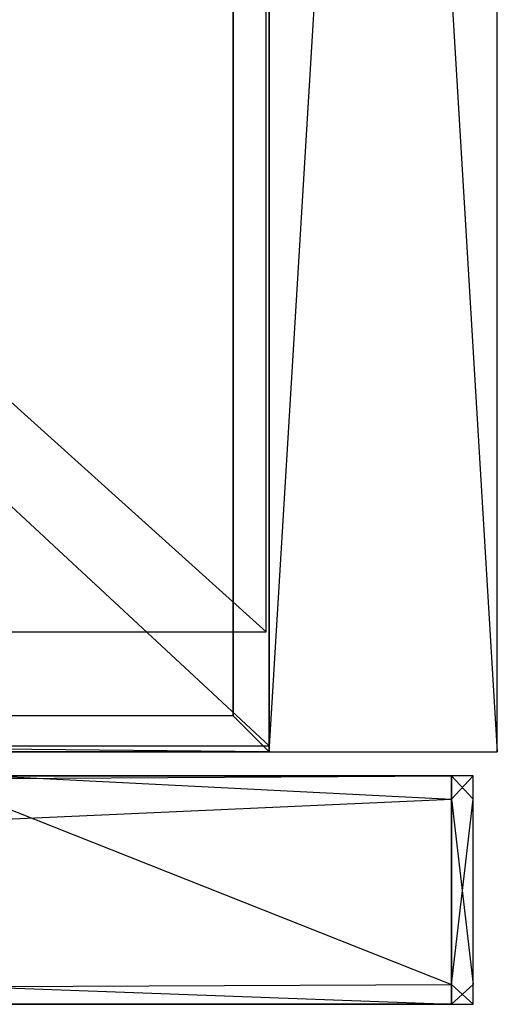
# Model space of a CAD drawing. Extents: x 0 to 0.35, y -0.337 to 0.
# Tile 16 of 18: x 0.31 to 0.35, y -0.335 to -0.253. Entities that reach past the tile are written whole.
import ezdxf

# ---------------------------------------------------------------- set-up
doc = ezdxf.new("R2010")
doc.units = 0
for name, color, linetype in [('L3_FRONT_N_A81600__0___REPLACEM', 7, 'CONTINUOUS'), ('L4_KORPUS_N_A81600__5___REPLACE', 7, 'CONTINUOUS'), ('L6_KORPUS_N_XXXXX__3___REPLACEM', 7, 'CONTINUOUS'), ('L8_KORPUS_N_A81600__1___REPLACE', 7, 'CONTINUOUS'), ('L9_KORPUS_N_A81600__0___REPLACE', 7, 'CONTINUOUS')]:
    doc.layers.add(name, color=color, linetype=linetype)

msp = doc.modelspace()

# ---------------------------------------------------------------- linework, layer by layer
at = {"layer": 'L3_FRONT_N_A81600__0___REPLACEM', "color": 8}
for points, invisible_edges in [([(0.003722, -0.316, 0.00371), (0.346193, -0.316, 0.002), (0.003722, -0.316, 0.002), (0.003722, -0.316, 0.00371)], 13), ([(0.346193, -0.316, 0.002), (0.003722, -0.316, 0.00371), (0.346193, -0.316, 0.00371), (0.346193, -0.316, 0.002)], 14), ([(0.003722, -0.316, 0.596586), (0.346193, -0.316, 0.00371), (0.003722, -0.316, 0.00371), (0.003722, -0.316, 0.596586)], 13), ([(0.346193, -0.316, 0.00371), (0.003722, -0.316, 0.596586), (0.049602, -0.316, 0.571935), (0.346193, -0.316, 0.00371)], 10), ([(0.346193, -0.316, 0.002), (0.003722, -0.317928, 0.002), (0.003722, -0.316, 0.002), (0.346193, -0.316, 0.002)], 13), ([(0.003722, -0.317928, 0.002), (0.346193, -0.316, 0.002), (0.346193, -0.317928, 0.002), (0.003722, -0.317928, 0.002)], 14), ([(0.346193, -0.316, 0.00371), (0.049602, -0.316, 0.571935), (0.052527, -0.316, 0.570372), (0.346193, -0.316, 0.00371)], 13), ([(0.346193, -0.316, 0.00371), (0.052527, -0.316, 0.570372), (0.0557, -0.316, 0.56941), (0.346193, -0.316, 0.00371)], 10), ([(0.346193, -0.316, 0.00371), (0.0557, -0.316, 0.56941), (0.057342, -0.316, 0.569166), (0.346193, -0.316, 0.00371)], 13), ([(0.346193, -0.316, 0.00371), (0.057342, -0.316, 0.569166), (0.291, -0.316, 0.569085), (0.346193, -0.316, 0.00371)], 10), ([(0.2943, -0.316, 0.56941), (0.346193, -0.316, 0.00371), (0.291, -0.316, 0.569085), (0.2943, -0.316, 0.56941)], 15), ([(0.297473, -0.316, 0.570372), (0.346193, -0.316, 0.00371), (0.2943, -0.316, 0.56941), (0.297473, -0.316, 0.570372)], 10), ([(0.346193, -0.316, 0.00371), (0.297473, -0.316, 0.570372), (0.346193, -0.316, 0.596382), (0.346193, -0.316, 0.00371)], 13), ([(0.346193, -0.316, 0.596382), (0.297473, -0.316, 0.570372), (0.300398, -0.316, 0.571935), (0.346193, -0.316, 0.596382)], 15), ([(0.346193, -0.316, 0.596382), (0.300398, -0.316, 0.571935), (0.302961, -0.316, 0.574039), (0.346193, -0.316, 0.596382)], 15), ([(0.346193, -0.316, 0.596382), (0.302961, -0.316, 0.574039), (0.305065, -0.316, 0.576602), (0.346193, -0.316, 0.596382)], 15), ([(0.346193, -0.316, 0.596382), (0.305065, -0.316, 0.576602), (0.306628, -0.316, 0.579527), (0.346193, -0.316, 0.596382)], 15), ([(0.346193, -0.316, 0.596382), (0.306628, -0.316, 0.579527), (0.30759, -0.316, 0.5827), (0.346193, -0.316, 0.596382)], 15), ([(0.346193, -0.317928, 0.598), (0.307915, -0.316, 0.598), (0.307214, -0.317928, 0.598), (0.346193, -0.317928, 0.598)], 13), ([(0.346193, -0.316, 0.596382), (0.30759, -0.316, 0.5827), (0.307834, -0.316, 0.584342), (0.346193, -0.316, 0.596382)], 15), ([(0.346193, -0.316, 0.596382), (0.307834, -0.316, 0.584342), (0.307902, -0.316, 0.596382), (0.346193, -0.316, 0.596382)], 11), ([(0.307915, -0.316, 0.598), (0.346193, -0.316, 0.596382), (0.307902, -0.316, 0.596382), (0.307915, -0.316, 0.598)], 13), ([(0.346193, -0.316, 0.596382), (0.307915, -0.316, 0.598), (0.346193, -0.316, 0.598), (0.346193, -0.316, 0.596382)], 14), ([(0.307915, -0.316, 0.598), (0.346193, -0.317928, 0.598), (0.346193, -0.316, 0.598), (0.307915, -0.316, 0.598)], 14), ([(0.346193, -0.316, 0.596382), (0.348, -0.316, 0.00371), (0.346193, -0.316, 0.00371), (0.346193, -0.316, 0.596382)], 13), ([(0.348, -0.316, 0.00371), (0.346193, -0.316, 0.596382), (0.348, -0.316, 0.596382), (0.348, -0.316, 0.00371)], 14), ([(0.346193, -0.316, 0.00371), (0.348, -0.316, 0.002), (0.346193, -0.316, 0.002), (0.346193, -0.316, 0.00371)], 13), ([(0.348, -0.316, 0.002), (0.346193, -0.316, 0.00371), (0.348, -0.316, 0.00371), (0.348, -0.316, 0.002)], 14), ([(0.348, -0.316, 0.002), (0.346193, -0.317928, 0.002), (0.346193, -0.316, 0.002), (0.348, -0.316, 0.002)], 13), ([(0.346193, -0.317928, 0.002), (0.348, -0.316, 0.002), (0.348, -0.317928, 0.002), (0.346193, -0.317928, 0.002)], 14), ([(0.346193, -0.316, 0.598), (0.348, -0.316, 0.596382), (0.346193, -0.316, 0.596382), (0.346193, -0.316, 0.598)], 13), ([(0.348, -0.316, 0.596382), (0.346193, -0.316, 0.598), (0.348, -0.316, 0.598), (0.348, -0.316, 0.596382)], 14), ([(0.348, -0.317928, 0.598), (0.346193, -0.316, 0.598), (0.346193, -0.317928, 0.598), (0.348, -0.317928, 0.598)], 13), ([(0.346193, -0.316, 0.598), (0.348, -0.317928, 0.598), (0.348, -0.316, 0.598), (0.346193, -0.316, 0.598)], 14), ([(0.348, -0.316, 0.00371), (0.348, -0.317928, 0.596382), (0.348, -0.317928, 0.00371), (0.348, -0.316, 0.00371)], 13), ([(0.348, -0.317928, 0.596382), (0.348, -0.316, 0.00371), (0.348, -0.316, 0.596382), (0.348, -0.317928, 0.596382)], 14), ([(0.348, -0.316, 0.002), (0.348, -0.317928, 0.00371), (0.348, -0.317928, 0.002), (0.348, -0.316, 0.002)], 13), ([(0.348, -0.317928, 0.00371), (0.348, -0.316, 0.002), (0.348, -0.316, 0.00371), (0.348, -0.317928, 0.00371)], 14), ([(0.348, -0.316, 0.596382), (0.348, -0.317928, 0.598), (0.348, -0.317928, 0.596382), (0.348, -0.316, 0.596382)], 13), ([(0.348, -0.317928, 0.598), (0.348, -0.316, 0.596382), (0.348, -0.316, 0.598), (0.348, -0.317928, 0.598)], 14), ([(0.346193, -0.317928, 0.002), (0.003722, -0.333345, 0.002), (0.003722, -0.317928, 0.002), (0.346193, -0.317928, 0.002)], 13), ([(0.003722, -0.333345, 0.002), (0.346193, -0.317928, 0.002), (0.346193, -0.333345, 0.002), (0.003722, -0.333345, 0.002)], 14), ([(0.346193, -0.333345, 0.598), (0.307214, -0.317928, 0.598), (0.301602, -0.333345, 0.598), (0.346193, -0.333345, 0.598)], 13), ([(0.307214, -0.317928, 0.598), (0.346193, -0.333345, 0.598), (0.346193, -0.317928, 0.598), (0.307214, -0.317928, 0.598)], 14), ([(0.348, -0.333345, 0.598), (0.346193, -0.317928, 0.598), (0.346193, -0.333345, 0.598), (0.348, -0.333345, 0.598)], 13), ([(0.346193, -0.317928, 0.598), (0.348, -0.333345, 0.598), (0.348, -0.317928, 0.598), (0.346193, -0.317928, 0.598)], 14), ([(0.348, -0.317928, 0.002), (0.346193, -0.333345, 0.002), (0.346193, -0.317928, 0.002), (0.348, -0.317928, 0.002)], 13), ([(0.346193, -0.333345, 0.002), (0.348, -0.317928, 0.002), (0.348, -0.333345, 0.002), (0.346193, -0.333345, 0.002)], 14), ([(0.348, -0.317928, 0.00371), (0.348, -0.333345, 0.596382), (0.348, -0.333345, 0.00371), (0.348, -0.317928, 0.00371)], 13), ([(0.348, -0.333345, 0.596382), (0.348, -0.317928, 0.00371), (0.348, -0.317928, 0.596382), (0.348, -0.333345, 0.596382)], 14), ([(0.348, -0.317928, 0.596382), (0.348, -0.333345, 0.598), (0.348, -0.333345, 0.596382), (0.348, -0.317928, 0.596382)], 13), ([(0.348, -0.333345, 0.598), (0.348, -0.317928, 0.596382), (0.348, -0.317928, 0.598), (0.348, -0.333345, 0.598)], 14), ([(0.348, -0.317928, 0.002), (0.348, -0.333345, 0.00371), (0.348, -0.333345, 0.002), (0.348, -0.317928, 0.002)], 13), ([(0.348, -0.333345, 0.00371), (0.348, -0.317928, 0.002), (0.348, -0.317928, 0.00371), (0.348, -0.333345, 0.00371)], 14), ([(0.346193, -0.333345, 0.002), (0.003722, -0.335, 0.002), (0.003722, -0.333345, 0.002), (0.346193, -0.333345, 0.002)], 13), ([(0.003722, -0.335, 0.002), (0.346193, -0.333345, 0.002), (0.346193, -0.335, 0.002), (0.003722, -0.335, 0.002)], 14), ([(0.346193, -0.335, 0.598), (0.301602, -0.333345, 0.598), (0.301, -0.335, 0.598), (0.346193, -0.335, 0.598)], 13), ([(0.301602, -0.333345, 0.598), (0.346193, -0.335, 0.598), (0.346193, -0.333345, 0.598), (0.301602, -0.333345, 0.598)], 14), ([(0.348, -0.335, 0.598), (0.346193, -0.333345, 0.598), (0.346193, -0.335, 0.598), (0.348, -0.335, 0.598)], 13), ([(0.346193, -0.333345, 0.598), (0.348, -0.335, 0.598), (0.348, -0.333345, 0.598), (0.346193, -0.333345, 0.598)], 14), ([(0.348, -0.333345, 0.002), (0.346193, -0.335, 0.002), (0.346193, -0.333345, 0.002), (0.348, -0.333345, 0.002)], 13), ([(0.346193, -0.335, 0.002), (0.348, -0.333345, 0.002), (0.348, -0.335, 0.002), (0.346193, -0.335, 0.002)], 14), ([(0.348, -0.333345, 0.00371), (0.348, -0.335, 0.596382), (0.348, -0.335, 0.00371), (0.348, -0.333345, 0.00371)], 13), ([(0.348, -0.335, 0.596382), (0.348, -0.333345, 0.00371), (0.348, -0.333345, 0.596382), (0.348, -0.335, 0.596382)], 14), ([(0.348, -0.333345, 0.002), (0.348, -0.335, 0.00371), (0.348, -0.335, 0.002), (0.348, -0.333345, 0.002)], 13), ([(0.348, -0.335, 0.00371), (0.348, -0.333345, 0.002), (0.348, -0.333345, 0.00371), (0.348, -0.335, 0.00371)], 14), ([(0.348, -0.333345, 0.596382), (0.348, -0.335, 0.598), (0.348, -0.335, 0.596382), (0.348, -0.333345, 0.596382)], 13), ([(0.348, -0.335, 0.598), (0.348, -0.333345, 0.596382), (0.348, -0.333345, 0.598), (0.348, -0.335, 0.598)], 14), ([(0.346193, -0.335, 0.596382), (0.003722, -0.335, 0.00371), (0.346193, -0.335, 0.00371), (0.346193, -0.335, 0.596382)], 13), ([(0.003722, -0.335, 0.00371), (0.346193, -0.335, 0.596382), (0.294827, -0.335, 0.576761), (0.003722, -0.335, 0.00371)], 10), ([(0.346193, -0.335, 0.00371), (0.003722, -0.335, 0.002), (0.346193, -0.335, 0.002), (0.346193, -0.335, 0.00371)], 13), ([(0.003722, -0.335, 0.002), (0.346193, -0.335, 0.00371), (0.003722, -0.335, 0.00371), (0.003722, -0.335, 0.002)], 14), ([(0.294827, -0.335, 0.576761), (0.346193, -0.335, 0.596382), (0.296556, -0.335, 0.577685), (0.294827, -0.335, 0.576761)], 13), ([(0.296556, -0.335, 0.577685), (0.346193, -0.335, 0.596382), (0.298071, -0.335, 0.578929), (0.296556, -0.335, 0.577685)], 10), ([(0.298071, -0.335, 0.578929), (0.346193, -0.335, 0.596382), (0.299315, -0.335, 0.580444), (0.298071, -0.335, 0.578929)], 13), ([(0.299315, -0.335, 0.580444), (0.346193, -0.335, 0.596382), (0.300239, -0.335, 0.582173), (0.299315, -0.335, 0.580444)], 10), ([(0.300239, -0.335, 0.582173), (0.346193, -0.335, 0.596382), (0.300808, -0.335, 0.584049), (0.300239, -0.335, 0.582173)], 13), ([(0.300808, -0.335, 0.584049), (0.346193, -0.335, 0.596382), (0.301, -0.335, 0.586), (0.300808, -0.335, 0.584049)], 10), ([(0.301, -0.335, 0.586), (0.346193, -0.335, 0.596382), (0.301, -0.335, 0.596382), (0.301, -0.335, 0.586)], 13), ([(0.346193, -0.335, 0.598), (0.301, -0.335, 0.596382), (0.346193, -0.335, 0.596382), (0.346193, -0.335, 0.598)], 13), ([(0.301, -0.335, 0.596382), (0.346193, -0.335, 0.598), (0.301, -0.335, 0.598), (0.301, -0.335, 0.596382)], 14), ([(0.348, -0.335, 0.596382), (0.346193, -0.335, 0.00371), (0.348, -0.335, 0.00371), (0.348, -0.335, 0.596382)], 13), ([(0.346193, -0.335, 0.00371), (0.348, -0.335, 0.596382), (0.346193, -0.335, 0.596382), (0.346193, -0.335, 0.00371)], 14), ([(0.348, -0.335, 0.598), (0.346193, -0.335, 0.596382), (0.348, -0.335, 0.596382), (0.348, -0.335, 0.598)], 13), ([(0.346193, -0.335, 0.596382), (0.348, -0.335, 0.598), (0.346193, -0.335, 0.598), (0.346193, -0.335, 0.596382)], 14), ([(0.348, -0.335, 0.00371), (0.346193, -0.335, 0.002), (0.348, -0.335, 0.002), (0.348, -0.335, 0.00371)], 13), ([(0.346193, -0.335, 0.002), (0.348, -0.335, 0.00371), (0.346193, -0.335, 0.00371), (0.346193, -0.335, 0.002)], 14)]:
    msp.add_3dface(points, dxfattribs=dict(at, invisible_edges=invisible_edges))
at = {"layer": 'L4_KORPUS_N_A81600__5___REPLACE', "color": 250}
for points, invisible_edges in [([(0.328, -0.311, 0.62), (0.328, 0, 0.56), (0.328, -0.311, 0.56), (0.328, -0.311, 0.62)], 13), ([(0.328, 0, 0.56), (0.328, -0.311, 0.62), (0.328, 0, 0.62), (0.328, 0, 0.56)], 14), ([(0.328, -0.311, 0.62), (0.331, -0.314, 0.62), (0.328, 0, 0.62), (0.328, -0.311, 0.62)], 10), ([(0.328, 0, 0.62), (0.331, -0.314, 0.62), (0.331, 0, 0.62), (0.328, 0, 0.62)], 15), ([(0.331, 0, 0.56), (0.328, -0.311, 0.56), (0.328, 0, 0.56), (0.331, 0, 0.56)], 13), ([(0.331, -0.314, 0.56), (0.328, -0.311, 0.56), (0.331, 0, 0.56), (0.331, -0.314, 0.56)], 15), ([(0.331, 0, 0.56), (0.331, -0.314, 0.62), (0.331, -0.314, 0.56), (0.331, 0, 0.56)], 13), ([(0.331, -0.314, 0.62), (0.331, 0, 0.56), (0.331, 0, 0.62), (0.331, -0.314, 0.62)], 14), ([(0.022, -0.311, 0.62), (0.019, -0.314, 0.62), (0.331, -0.314, 0.62), (0.022, -0.311, 0.62)], 10), ([(0.019, -0.314, 0.56), (0.022, -0.311, 0.56), (0.331, -0.314, 0.56), (0.019, -0.314, 0.56)], 10), ([(0.022, -0.311, 0.62), (0.328, -0.311, 0.56), (0.022, -0.311, 0.56), (0.022, -0.311, 0.62)], 13), ([(0.328, -0.311, 0.56), (0.022, -0.311, 0.62), (0.328, -0.311, 0.62), (0.328, -0.311, 0.56)], 14), ([(0.022, -0.311, 0.62), (0.331, -0.314, 0.62), (0.328, -0.311, 0.62), (0.022, -0.311, 0.62)], 13), ([(0.331, -0.314, 0.56), (0.022, -0.311, 0.56), (0.328, -0.311, 0.56), (0.331, -0.314, 0.56)], 15), ([(0.331, -0.314, 0.62), (0.019, -0.314, 0.56), (0.331, -0.314, 0.56), (0.331, -0.314, 0.62)], 13), ([(0.019, -0.314, 0.56), (0.331, -0.314, 0.62), (0.019, -0.314, 0.62), (0.019, -0.314, 0.56)], 14)]:
    msp.add_3dface(points, dxfattribs=dict(at, invisible_edges=invisible_edges))
at = {"layer": 'L6_KORPUS_N_XXXXX__3___REPLACEM', "color": 8}
for points, invisible_edges in [([(0.35, 0), (0.331, -0.314), (0.331, 0), (0.35, 0)], 13), ([(0.331, -0.314), (0.35, 0), (0.35, -0.314), (0.331, -0.314)], 14), ([(0.331, -0.314, 0.6), (0.331, 0), (0.331, -0.314), (0.331, -0.314, 0.6)], 13), ([(0.331, 0), (0.331, -0.314, 0.6), (0.331, 0, 0.6), (0.331, 0)], 14), ([(0.35, -0.314, 0.6), (0.331, 0, 0.6), (0.331, -0.314, 0.6), (0.35, -0.314, 0.6)], 13), ([(0.331, 0, 0.6), (0.35, -0.314, 0.6), (0.35, 0, 0.6), (0.331, 0, 0.6)], 14), ([(0.35, 0), (0.35, -0.314, 0.6), (0.35, -0.314), (0.35, 0)], 13), ([(0.35, -0.314, 0.6), (0.35, 0), (0.35, 0, 0.6), (0.35, -0.314, 0.6)], 14), ([(0.35, -0.314, 0.6), (0.331, -0.314), (0.35, -0.314), (0.35, -0.314, 0.6)], 13), ([(0.331, -0.314), (0.35, -0.314, 0.6), (0.331, -0.314, 0.6), (0.331, -0.314)], 14)]:
    msp.add_3dface(points, dxfattribs=dict(at, invisible_edges=invisible_edges))
at = {"layer": 'L8_KORPUS_N_A81600__1___REPLACE', "color": 8}
for points, invisible_edges in [([(0.331, -0.3135, 0.0195), (0.019, -0.024, 0.0195), (0.019, -0.3135, 0.0195), (0.331, -0.3135, 0.0195)], 13), ([(0.019, -0.024, 0.0195), (0.331, -0.3135, 0.0195), (0.331, -0.024, 0.0195), (0.019, -0.024, 0.0195)], 14), ([(0.331, -0.024, 0.0005), (0.019, -0.3135, 0.0005), (0.019, -0.024, 0.0005), (0.331, -0.024, 0.0005)], 13), ([(0.019, -0.3135, 0.0005), (0.331, -0.024, 0.0005), (0.331, -0.3135, 0.0005), (0.019, -0.3135, 0.0005)], 14), ([(0.331, -0.024, 0.0005), (0.331, -0.3135, 0.0195), (0.331, -0.3135, 0.0005), (0.331, -0.024, 0.0005)], 13), ([(0.331, -0.3135, 0.0195), (0.331, -0.024, 0.0005), (0.331, -0.024, 0.0195), (0.331, -0.3135, 0.0195)], 14), ([(0.331, -0.3135, 0.0195), (0.019, -0.3135, 0.0005), (0.331, -0.3135, 0.0005), (0.331, -0.3135, 0.0195)], 13), ([(0.019, -0.3135, 0.0005), (0.331, -0.3135, 0.0195), (0.019, -0.3135, 0.0195), (0.019, -0.3135, 0.0005)], 14)]:
    msp.add_3dface(points, dxfattribs=dict(at, invisible_edges=invisible_edges))
at = {"layer": 'L9_KORPUS_N_A81600__0___REPLACE', "color": 8}
for points, invisible_edges in [([(0.33075, -0.024, 0.2845), (0.01925, -0.304, 0.2845), (0.01925, -0.024, 0.2845), (0.33075, -0.024, 0.2845)], 13), ([(0.01925, -0.304, 0.2845), (0.33075, -0.024, 0.2845), (0.33075, -0.304, 0.2845), (0.01925, -0.304, 0.2845)], 14), ([(0.33075, -0.304, 0.3035), (0.01925, -0.024, 0.3035), (0.01925, -0.304, 0.3035), (0.33075, -0.304, 0.3035)], 13), ([(0.01925, -0.024, 0.3035), (0.33075, -0.304, 0.3035), (0.33075, -0.024, 0.3035), (0.01925, -0.024, 0.3035)], 14), ([(0.33075, -0.024, 0.2845), (0.33075, -0.304, 0.3035), (0.33075, -0.304, 0.2845), (0.33075, -0.024, 0.2845)], 13), ([(0.33075, -0.304, 0.3035), (0.33075, -0.024, 0.2845), (0.33075, -0.024, 0.3035), (0.33075, -0.304, 0.3035)], 14), ([(0.33075, -0.304, 0.3035), (0.01925, -0.304, 0.2845), (0.33075, -0.304, 0.2845), (0.33075, -0.304, 0.3035)], 13), ([(0.01925, -0.304, 0.2845), (0.33075, -0.304, 0.3035), (0.01925, -0.304, 0.3035), (0.01925, -0.304, 0.2845)], 14)]:
    msp.add_3dface(points, dxfattribs=dict(at, invisible_edges=invisible_edges))

doc.saveas('drawing.dxf')
